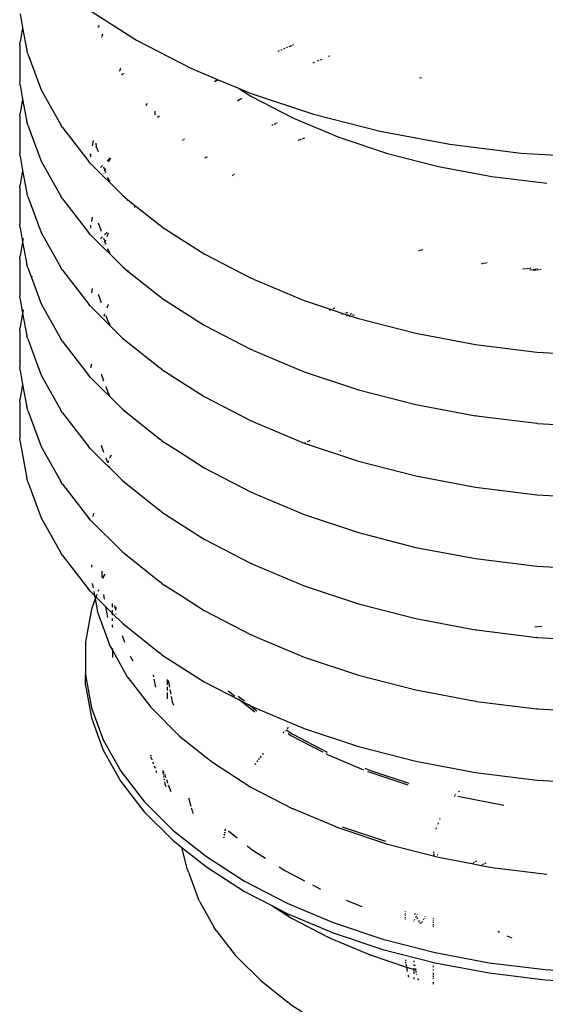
# Model space of a CAD drawing. Extents: x -15886 to -11493, y 1975 to 5059.
# Tile 35 of 47: x -13678 to -13666, y 3089 to 3111. Entities that reach past the tile are written whole.
import ezdxf

# ---------------------------------------------------------------- set-up
doc = ezdxf.new("R2010")
doc.units = 0
doc.header["$MEASUREMENT"] = 0
doc.layers.get('0').update_dxf_attribs({"linetype": 'CONTINUOUS'})

# ---------------------------------------------------------------- blocks, each defined once
blk = doc.blocks.new('A$C72A74DBC')
at = {"color": 2}
for p, q in [((261.351, 283.573), (261.38, 283.413)), ((262.125, 283.632), (262.685, 283.273)), ((261.38, 283.413), (261.351, 283.253)), ((261.381, 283.42), (261.38, 283.413)), ((261.38, 283.413), (261.427, 283.152)), ((262.245, 283.421), (262.24, 283.417)), ((262.261, 283.437), (262.247, 283.423)), ((261.347, 283.216), (261.351, 283.253)), ((262.286, 283.311), (262.283, 283.302)), ((262.296, 283.34), (262.287, 283.315)), ((262.685, 283.273), (263.308, 282.949)), ((261.347, 283.216), (261.347, 282.793)), ((261.439, 283.116), (261.427, 283.152)), ((264.319, 283.149), (264.302, 283.142)), ((264.351, 283.162), (264.335, 283.155)), ((264.383, 283.176), (264.367, 283.169)), ((264.415, 283.189), (264.399, 283.183)), ((264.458, 283.207), (264.43, 283.195)), ((264.482, 283.218), (264.471, 283.213)), ((261.439, 283.116), (261.591, 282.703)), ((264.72, 283.015), (264.703, 283.008)), ((264.772, 283.037), (264.754, 283.029)), ((264.806, 283.051), (264.789, 283.044)), ((264.896, 283.089), (264.883, 283.084)), ((262.489, 282.921), (262.486, 282.916)), ((262.5, 282.942), (262.491, 282.924)), ((262.504, 282.948), (262.502, 282.945)), ((262.536, 282.892), (262.534, 282.89)), ((263.308, 282.949), (263.621, 282.818)), ((261.351, 282.755), (261.347, 282.793)), ((262.521, 282.88), (262.513, 282.872)), ((262.532, 282.889), (262.523, 282.882)), ((263.596, 282.805), (263.576, 282.794)), ((263.621, 282.818), (263.601, 282.807)), ((263.621, 282.818), (263.853, 282.721)), ((265.948, 282.84), (265.924, 282.835)), ((261.351, 282.755), (261.38, 282.596)), ((261.591, 282.703), (261.817, 282.301)), ((263.853, 282.721), (263.995, 282.629)), ((263.853, 282.721), (263.985, 282.665)), ((261.38, 282.596), (261.351, 282.436)), ((261.381, 282.603), (261.38, 282.596)), ((261.38, 282.596), (261.427, 282.335)), ((263.847, 282.578), (263.837, 282.572)), ((263.866, 282.59), (263.852, 282.581)), ((263.879, 282.598), (263.871, 282.593)), ((263.889, 282.605), (263.883, 282.601)), ((263.985, 282.665), (264.71, 282.424)), ((263.995, 282.629), (264.474, 282.381)), ((262.805, 282.546), (262.787, 282.522)), ((262.895, 282.456), (262.895, 282.415)), ((261.347, 282.399), (261.351, 282.436)), ((261.347, 282.399), (261.347, 281.975)), ((261.439, 282.299), (261.427, 282.335)), ((262.949, 282.402), (262.926, 282.384)), ((264.481, 282.378), (264.474, 282.381)), ((264.481, 282.378), (265, 282.16)), ((264.71, 282.424), (265.475, 282.227)), ((261.439, 282.299), (261.591, 281.886)), ((261.836, 282.269), (261.817, 282.301)), ((261.836, 282.269), (262.133, 281.885)), ((264.244, 282.3), (264.232, 282.295)), ((264.274, 282.313), (264.256, 282.305)), ((264.294, 282.321), (264.279, 282.315)), ((265.475, 282.227), (266.271, 282.078)), ((262.187, 282.12), (262.176, 282.062)), ((263.22, 282.13), (263.21, 282.123)), ((263.229, 282.137), (263.222, 282.132)), ((263.233, 282.141), (263.231, 282.139)), ((264.565, 282.133), (264.533, 282.12)), ((264.606, 282.15), (264.578, 282.139)), ((265, 282.16), (265.557, 281.974)), ((262.217, 282.09), (262.224, 282.05)), ((262.224, 282.047), (262.224, 282.05)), ((262.225, 282.043), (262.224, 282.047)), ((262.225, 282.043), (262.244, 281.995)), ((266.271, 282.078), (267.09, 281.977)), ((261.351, 281.938), (261.347, 281.975)), ((261.351, 281.938), (261.38, 281.779)), ((261.591, 281.886), (261.817, 281.484)), ((262.158, 281.857), (262.133, 281.885)), ((262.157, 281.959), (262.158, 281.962)), ((262.157, 281.959), (262.158, 281.936)), ((262.159, 281.969), (262.158, 281.966)), ((262.158, 281.962), (262.158, 281.966)), ((262.383, 281.924), (262.349, 281.89)), ((262.386, 281.921), (262.361, 281.877)), ((263.478, 281.926), (263.466, 281.919)), ((263.488, 281.931), (263.48, 281.927)), ((263.494, 281.934), (263.491, 281.933)), ((265.557, 281.974), (266.143, 281.824)), ((267.09, 281.977), (267.923, 281.926)), ((261.38, 281.779), (261.351, 281.619)), ((261.381, 281.786), (261.38, 281.779)), ((261.38, 281.779), (261.427, 281.517)), ((262.158, 281.857), (262.522, 281.494)), ((262.294, 281.835), (262.272, 281.814)), ((262.308, 281.821), (262.323, 281.779)), ((262.323, 281.779), (262.319, 281.767)), ((262.331, 281.798), (262.323, 281.779)), ((262.323, 281.779), (262.333, 281.754)), ((266.143, 281.824), (266.754, 281.709)), ((262.31, 281.743), (262.309, 281.74)), ((262.352, 281.702), (262.356, 281.689)), ((262.357, 281.688), (262.356, 281.689)), ((262.358, 281.683), (262.357, 281.688)), ((262.358, 281.683), (262.377, 281.651)), ((263.787, 281.722), (263.778, 281.717)), ((263.792, 281.725), (263.789, 281.724)), ((263.804, 281.733), (263.794, 281.727)), ((266.754, 281.709), (267.382, 281.632)), ((261.347, 281.582), (261.351, 281.619)), ((261.347, 281.582), (261.347, 281.159)), ((261.439, 281.482), (261.427, 281.517)), ((261.439, 281.482), (261.591, 281.069)), ((261.836, 281.452), (261.817, 281.484)), ((261.836, 281.452), (262.133, 281.067)), ((262.522, 281.494), (262.585, 281.444)), ((262.578, 281.434), (262.585, 281.444)), ((262.585, 281.444), (262.677, 281.37)), ((262.677, 281.37), (262.657, 281.354)), ((262.677, 281.37), (262.949, 281.155)), ((262.176, 281.245), (262.167, 281.194)), ((261.351, 281.121), (261.347, 281.159)), ((261.351, 281.121), (261.38, 280.962)), ((262.157, 281.142), (262.158, 281.145)), ((262.157, 281.142), (262.158, 281.118)), ((262.159, 281.152), (262.158, 281.148)), ((262.158, 281.145), (262.158, 281.148)), ((262.244, 281.177), (262.279, 281.082)), ((262.976, 281.134), (262.949, 281.155)), ((262.976, 281.134), (263.46, 280.824)), ((261.387, 280.999), (261.38, 280.962)), ((261.591, 281.069), (261.817, 280.667)), ((262.158, 281.04), (262.133, 281.067)), ((262.158, 281.04), (262.522, 280.677)), ((262.293, 281.018), (262.272, 280.997)), ((262.308, 281.003), (262.323, 280.962)), ((262.348, 281.073), (262.318, 281.043)), ((262.33, 280.981), (262.323, 280.962)), ((262.356, 281.051), (262.344, 281.017)), ((262.356, 281.051), (262.357, 281.053)), ((262.357, 281.053), (262.358, 281.057)), ((262.361, 281.06), (262.358, 281.057)), ((261.38, 280.962), (261.351, 280.802)), ((261.38, 280.962), (261.427, 280.701)), ((262.31, 280.926), (262.309, 280.923)), ((262.323, 280.962), (262.319, 280.95)), ((262.323, 280.962), (262.333, 280.936)), ((262.352, 280.884), (262.356, 280.872)), ((262.357, 280.871), (262.356, 280.872)), ((262.359, 280.866), (262.357, 280.871)), ((262.359, 280.866), (262.378, 280.832)), ((265.962, 280.87), (265.928, 280.861)), ((261.347, 280.765), (261.351, 280.802)), ((261.347, 280.765), (261.347, 280.341)), ((263.46, 280.824), (263.997, 280.544)), ((265.919, 280.859), (265.912, 280.857)), ((261.439, 280.664), (261.427, 280.701)), ((261.439, 280.664), (261.48, 280.553)), ((261.836, 280.635), (261.817, 280.667)), ((262.522, 280.677), (262.585, 280.626)), ((266.644, 280.71), (266.634, 280.708)), ((266.687, 280.718), (266.65, 280.711)), ((266.7, 280.721), (266.694, 280.72)), ((267.14, 280.65), (267.107, 280.646)), ((267.179, 280.655), (267.149, 280.652)), ((267.216, 280.641), (267.183, 280.637)), ((267.199, 280.658), (267.189, 280.657)), ((267.256, 280.636), (267.223, 280.632)), ((267.255, 280.646), (267.226, 280.642)), ((267.295, 280.641), (267.265, 280.637)), ((267.275, 280.648), (267.266, 280.647)), ((267.315, 280.643), (267.305, 280.642)), ((261.48, 280.553), (261.478, 280.547)), ((261.48, 280.553), (261.591, 280.251)), ((261.486, 280.568), (261.481, 280.555)), ((261.836, 280.635), (262.133, 280.25)), ((262.585, 280.626), (262.577, 280.617)), ((262.588, 280.631), (262.585, 280.626)), ((262.585, 280.626), (262.949, 280.337)), ((264.023, 280.532), (263.997, 280.544)), ((264.023, 280.532), (264.605, 280.289)), ((262.176, 280.428), (262.167, 280.378)), ((261.351, 280.304), (261.347, 280.341)), ((261.351, 280.304), (261.38, 280.144)), ((262.244, 280.36), (262.278, 280.266)), ((262.976, 280.317), (262.949, 280.337)), ((262.976, 280.317), (263.46, 280.007)), ((261.591, 280.251), (261.817, 279.849)), ((262.158, 280.223), (262.133, 280.25)), ((262.158, 280.223), (262.522, 279.859)), ((262.356, 280.234), (262.344, 280.201)), ((262.356, 280.234), (262.357, 280.236)), ((262.357, 280.236), (262.358, 280.24)), ((262.361, 280.243), (262.358, 280.24)), ((264.605, 280.289), (264.913, 280.186)), ((264.913, 280.186), (264.892, 280.176)), ((264.917, 280.187), (264.913, 280.186)), ((264.913, 280.186), (265.058, 280.137)), ((264.952, 280.202), (264.931, 280.193)), ((261.38, 280.144), (261.351, 279.984)), ((261.38, 280.144), (261.427, 279.883)), ((261.387, 280.182), (261.381, 280.151)), ((262.319, 280.132), (262.309, 280.105)), ((262.333, 280.119), (262.356, 280.055)), ((265.04, 280.132), (265.034, 280.129)), ((265.058, 280.137), (265.04, 280.132)), ((265.062, 280.139), (265.058, 280.137)), ((265.058, 280.137), (265.109, 280.12)), ((265.101, 280.152), (265.078, 280.144)), ((265.109, 280.12), (265.087, 280.111)), ((265.113, 280.122), (265.109, 280.12)), ((265.109, 280.12), (265.14, 280.11)), ((265.14, 280.11), (265.118, 280.101)), ((265.148, 280.137), (265.127, 280.128)), ((265.143, 280.112), (265.14, 280.11)), ((265.14, 280.11), (265.227, 280.081)), ((265.178, 280.126), (265.157, 280.118)), ((265.227, 280.081), (265.883, 279.913)), ((261.347, 279.947), (261.351, 279.984)), ((262.357, 280.053), (262.356, 280.055)), ((262.359, 280.049), (262.357, 280.053)), ((262.359, 280.049), (262.378, 280.015)), ((263.46, 280.007), (263.997, 279.728)), ((261.347, 279.947), (261.347, 279.524)), ((261.439, 279.848), (261.427, 279.883)), ((261.439, 279.848), (261.48, 279.736)), ((261.836, 279.818), (261.817, 279.849)), ((262.522, 279.859), (262.949, 279.52)), ((265.883, 279.913), (266.566, 279.784)), ((261.48, 279.736), (261.478, 279.73)), ((261.481, 279.738), (261.48, 279.736)), ((261.48, 279.736), (261.591, 279.435)), ((261.836, 279.818), (262.133, 279.433)), ((266.566, 279.784), (267.268, 279.698)), ((264.023, 279.716), (263.997, 279.728)), ((264.023, 279.716), (264.605, 279.472)), ((267.268, 279.698), (267.983, 279.655)), ((261.351, 279.487), (261.347, 279.524)), ((262.167, 279.56), (262.159, 279.518)), ((262.976, 279.5), (262.949, 279.52)), ((261.351, 279.487), (261.38, 279.327)), ((261.591, 279.435), (261.817, 279.033)), ((262.158, 279.406), (262.133, 279.433)), ((262.158, 279.406), (262.522, 279.043)), ((262.279, 279.449), (262.308, 279.369)), ((262.976, 279.5), (263.46, 279.19)), ((263.09, 279.439), (263.088, 279.437)), ((264.605, 279.472), (265.227, 279.265)), ((261.38, 279.327), (261.351, 279.168)), ((261.381, 279.334), (261.38, 279.327)), ((261.38, 279.327), (261.427, 279.066)), ((262.333, 279.302), (262.356, 279.238)), ((262.357, 279.236), (262.356, 279.238)), ((262.358, 279.232), (262.357, 279.236)), ((262.358, 279.232), (262.376, 279.203)), ((263.46, 279.19), (263.997, 278.911)), ((265.227, 279.265), (265.883, 279.096)), ((261.347, 279.131), (261.351, 279.168)), ((261.347, 279.131), (261.347, 278.707)), ((261.439, 279.03), (261.427, 279.066)), ((265.883, 279.096), (266.566, 278.968)), ((261.439, 279.03), (261.591, 278.617)), ((261.836, 279.001), (261.817, 279.033)), ((261.836, 279.001), (262.133, 278.616)), ((262.522, 279.043), (262.949, 278.704)), ((266.579, 278.966), (266.566, 278.968)), ((266.579, 278.966), (267.268, 278.882)), ((264.023, 278.898), (263.997, 278.911)), ((264.023, 278.898), (264.605, 278.655)), ((267.276, 278.881), (267.268, 278.882)), ((267.276, 278.881), (267.985, 278.838)), ((261.351, 278.67), (261.347, 278.707)), ((261.351, 278.67), (261.427, 278.249)), ((261.591, 278.617), (261.817, 278.216)), ((262.158, 278.589), (262.133, 278.616)), ((262.279, 278.631), (262.308, 278.552)), ((262.976, 278.682), (262.949, 278.704)), ((262.976, 278.682), (263.164, 278.562)), ((264.605, 278.655), (265.227, 278.447)), ((264.621, 278.662), (264.61, 278.656)), ((264.667, 278.685), (264.64, 278.671)), ((262.158, 278.589), (262.522, 278.225)), ((262.393, 278.516), (262.38, 278.492)), ((263.164, 278.562), (263.163, 278.56)), ((263.164, 278.562), (263.46, 278.372)), ((265.023, 278.566), (265.011, 278.561)), ((262.333, 278.485), (262.352, 278.433)), ((262.365, 278.453), (262.356, 278.429)), ((262.375, 278.387), (262.377, 278.382)), ((262.376, 278.484), (262.38, 278.492)), ((265.227, 278.447), (265.883, 278.279)), ((263.46, 278.372), (263.997, 278.093)), ((265.883, 278.279), (266.566, 278.15)), ((261.439, 278.213), (261.427, 278.249)), ((261.439, 278.213), (261.591, 277.8)), ((261.836, 278.183), (261.817, 278.216)), ((261.836, 278.183), (262.133, 277.798)), ((262.522, 278.225), (262.949, 277.886)), ((264.023, 278.081), (263.997, 278.093)), ((264.023, 278.081), (264.605, 277.837)), ((266.566, 278.15), (267.268, 278.064)), ((267.268, 278.064), (267.983, 278.021)), ((262.191, 277.851), (262.185, 277.815)), ((262.976, 277.866), (262.949, 277.886)), ((262.976, 277.866), (263.46, 277.556)), ((264.605, 277.837), (265.227, 277.63)), ((261.591, 277.8), (261.817, 277.398)), ((262.158, 277.771), (262.133, 277.798)), ((262.158, 277.771), (262.522, 277.408)), ((265.227, 277.63), (265.883, 277.461)), ((263.46, 277.556), (263.997, 277.277)), ((261.836, 277.367), (261.817, 277.398)), ((261.836, 277.367), (262.133, 276.982)), ((262.522, 277.408), (262.949, 277.069)), ((265.883, 277.461), (266.566, 277.333)), ((262.169, 277.259), (262.169, 277.235)), ((264.023, 277.264), (263.997, 277.277)), ((264.023, 277.264), (264.605, 277.021)), ((266.566, 277.333), (267.268, 277.247)), ((262.288, 277.19), (262.288, 277.116)), ((262.322, 277.155), (262.304, 277.123)), ((267.268, 277.247), (267.983, 277.203)), ((262.178, 277.048), (262.187, 276.996)), ((262.304, 277.123), (262.298, 277.106)), ((262.976, 277.048), (262.949, 277.069)), ((262.976, 277.048), (263.189, 276.912)), ((262.158, 276.955), (262.133, 276.982)), ((262.158, 276.955), (262.203, 276.91)), ((262.195, 276.956), (262.203, 276.91)), ((262.23, 276.921), (262.219, 276.894)), ((262.25, 276.976), (262.243, 276.957)), ((262.305, 276.921), (262.314, 276.869)), ((263.189, 276.914), (263.189, 276.912)), ((264.605, 277.021), (265.227, 276.813)), ((262.21, 276.87), (262.168, 276.754)), ((262.203, 276.91), (262.21, 276.87)), ((262.203, 276.91), (262.219, 276.894)), ((262.219, 276.894), (262.21, 276.87)), ((262.21, 276.87), (262.237, 276.723)), ((262.219, 276.894), (262.33, 276.783)), ((262.408, 276.775), (262.408, 276.818)), ((263.189, 276.912), (263.187, 276.907)), ((263.189, 276.912), (263.46, 276.738)), ((265.227, 276.813), (265.883, 276.645)), ((262.168, 276.754), (262.099, 276.378)), ((262.24, 276.711), (262.237, 276.723)), ((262.24, 276.711), (262.375, 276.345)), ((262.33, 276.783), (262.352, 276.658)), ((262.33, 276.783), (262.408, 276.705)), ((262.408, 276.705), (262.408, 276.743)), ((262.408, 276.686), (262.408, 276.705)), ((262.408, 276.705), (262.522, 276.591)), ((262.432, 276.794), (262.442, 276.742)), ((262.449, 276.777), (262.442, 276.742)), ((262.442, 276.742), (262.442, 276.741)), ((262.449, 276.702), (262.45, 276.696)), ((263.46, 276.738), (263.997, 276.459)), ((262.408, 276.621), (262.408, 276.648)), ((262.408, 276.553), (262.408, 276.575)), ((262.522, 276.591), (262.949, 276.252)), ((265.883, 276.645), (266.566, 276.516)), ((262.407, 276.545), (262.408, 276.551)), ((262.408, 276.551), (262.408, 276.553)), ((262.408, 276.551), (262.408, 276.542)), ((266.579, 276.515), (266.566, 276.516)), ((266.579, 276.515), (267.268, 276.43)), ((267.317, 276.554), (267.246, 276.546)), ((267.317, 276.554), (267.322, 276.554)), ((262.099, 276.378), (262.099, 276)), ((262.519, 276.451), (262.547, 276.374)), ((264.023, 276.447), (263.997, 276.459)), ((264.023, 276.447), (264.605, 276.203)), ((267.276, 276.429), (267.268, 276.43)), ((267.276, 276.429), (267.985, 276.386)), ((262.38, 276.334), (262.375, 276.345)), ((262.38, 276.334), (262.408, 276.283)), ((262.408, 276.304), (262.408, 276.293)), ((262.408, 276.286), (262.408, 276.283)), ((262.408, 276.283), (262.408, 276.199)), ((262.408, 276.283), (262.579, 275.979)), ((262.976, 276.231), (262.949, 276.252)), ((262.611, 276.215), (262.641, 276.162)), ((262.976, 276.231), (263.46, 275.921)), ((264.605, 276.203), (265.227, 275.996)), ((262.099, 275.883), (262.099, 276)), ((262.099, 276), (262.168, 275.624)), ((262.586, 275.969), (262.579, 275.979)), ((262.586, 275.969), (262.848, 275.629)), ((262.875, 276.001), (262.879, 275.976)), ((262.884, 275.95), (262.9, 275.86)), ((263.034, 275.948), (263.034, 275.887)), ((263.048, 275.934), (263.062, 275.86)), ((263.46, 275.921), (263.876, 275.705)), ((265.227, 275.996), (265.883, 275.827)), ((262.099, 275.883), (262.168, 275.507)), ((263.034, 275.865), (263.034, 275.821)), ((263.034, 275.8), (263.034, 275.726)), ((263.066, 275.833), (263.076, 275.779)), ((263.733, 275.818), (263.806, 275.76)), ((265.883, 275.827), (266.566, 275.699)), ((263.081, 275.753), (263.092, 275.691)), ((263.092, 275.691), (263.106, 275.654)), ((263.847, 275.758), (263.92, 275.701)), ((263.851, 275.724), (263.876, 275.705)), ((263.876, 275.705), (264.038, 275.576)), ((263.876, 275.705), (263.99, 275.645)), ((266.579, 275.697), (266.566, 275.699)), ((266.579, 275.697), (267.268, 275.613)), ((262.168, 275.624), (262.304, 275.255)), ((262.856, 275.621), (262.848, 275.629)), ((262.856, 275.621), (263.178, 275.298)), ((263.966, 275.664), (263.99, 275.645)), ((263.99, 275.645), (264.062, 275.588)), ((263.99, 275.645), (263.997, 275.642)), ((264.023, 275.629), (263.997, 275.642)), ((264.023, 275.629), (264.605, 275.386)), ((267.276, 275.612), (267.268, 275.613)), ((267.276, 275.612), (267.985, 275.569)), ((262.168, 275.507), (262.304, 275.137)), ((264.37, 275.345), (264.361, 275.336)), ((264.362, 275.335), (264.371, 275.345)), ((264.386, 275.361), (264.381, 275.356)), ((264.382, 275.355), (264.387, 275.361)), ((264.396, 275.369), (264.399, 275.372)), ((264.396, 275.369), (264.473, 275.32)), ((264.419, 275.394), (264.409, 275.384)), ((264.41, 275.383), (264.42, 275.393)), ((264.424, 275.398), (264.419, 275.394)), ((264.42, 275.393), (264.425, 275.397)), ((264.605, 275.386), (265.227, 275.178)), ((262.304, 275.255), (262.506, 274.896)), ((263.178, 275.298), (263.557, 274.997)), ((264.419, 275.327), (264.45, 275.307)), ((264.45, 275.307), (264.814, 275.118)), ((264.473, 275.32), (264.867, 275.115)), ((262.304, 275.137), (262.506, 274.778)), ((265.227, 275.178), (265.883, 275.01)), ((262.846, 275.083), (262.847, 275.073)), ((262.853, 275.049), (262.85, 275.062)), ((262.858, 275.034), (262.853, 275.049)), ((262.858, 275.034), (262.861, 275.027)), ((262.869, 275.005), (262.877, 274.982)), ((263.565, 274.991), (263.557, 274.997)), ((264.072, 275.017), (264.063, 275.005)), ((264.064, 275.004), (264.073, 275.016)), ((264.092, 275.042), (264.082, 275.029)), ((264.083, 275.029), (264.093, 275.041)), ((264.111, 275.067), (264.101, 275.055)), ((264.102, 275.054), (264.112, 275.066)), ((264.137, 275.1), (264.129, 275.09)), ((264.13, 275.089), (264.138, 275.1)), ((264.852, 275.098), (264.878, 275.085)), ((264.878, 275.085), (265.285, 274.914)), ((265.883, 275.01), (266.566, 274.882)), ((262.506, 274.896), (262.772, 274.551)), ((262.886, 274.958), (262.896, 274.932)), ((262.905, 274.906), (262.915, 274.88)), ((262.982, 274.907), (262.984, 274.897)), ((262.986, 274.885), (262.991, 274.859)), ((262.995, 274.885), (262.992, 274.893)), ((262.995, 274.89), (262.995, 274.885)), ((262.996, 274.883), (262.995, 274.885)), ((262.996, 274.88), (262.996, 274.883)), ((263.565, 274.991), (263.995, 274.715)), ((264.046, 274.983), (264.039, 274.973)), ((264.04, 274.973), (264.047, 274.982)), ((265.297, 274.932), (265.362, 274.905)), ((265.329, 274.895), (265.344, 274.889)), ((265.344, 274.889), (265.791, 274.74)), ((265.362, 274.905), (265.801, 274.758)), ((262.506, 274.778), (262.772, 274.433)), ((262.993, 274.844), (262.996, 274.828)), ((262.996, 274.88), (262.997, 274.879)), ((262.999, 274.811), (263, 274.807)), ((263, 274.805), (263, 274.807)), ((263.001, 274.804), (263, 274.805)), ((263.001, 274.804), (263.001, 274.801)), ((263.003, 274.793), (263.001, 274.801)), ((263.003, 274.862), (263.018, 274.824)), ((263.014, 274.752), (263.008, 274.773)), ((263.026, 274.802), (263.034, 274.779)), ((263.035, 274.777), (263.041, 274.76)), ((266.566, 274.882), (267.268, 274.795)), ((267.268, 274.795), (267.983, 274.752)), ((263.022, 274.717), (263.014, 274.75)), ((263.048, 274.741), (263.077, 274.663)), ((263.995, 274.715), (264.474, 274.467)), ((266.384, 274.673), (266.372, 274.661)), ((262.772, 274.551), (263.099, 274.223)), ((263.279, 274.59), (263.306, 274.495)), ((266.328, 274.616), (266.32, 274.606)), ((266.326, 274.599), (266.327, 274.598)), ((266.339, 274.628), (266.333, 274.622)), ((266.365, 274.609), (266.381, 274.605)), ((266.381, 274.605), (266.891, 274.509)), ((262.772, 274.433), (263.099, 274.106)), ((263.311, 274.478), (263.324, 274.434)), ((264.481, 274.464), (264.474, 274.467)), ((264.481, 274.464), (265, 274.246)), ((263.326, 274.428), (263.33, 274.413)), ((266.157, 274.355), (266.153, 274.344)), ((263.099, 274.223), (263.484, 273.918)), ((263.7, 274.224), (263.698, 274.216)), ((263.699, 274.215), (263.701, 274.223)), ((263.702, 274.237), (263.701, 274.231)), ((263.702, 274.23), (263.703, 274.236)), ((263.737, 274.212), (263.837, 274.132)), ((265, 274.246), (265.557, 274.06)), ((265.04, 274.261), (265.537, 274.095)), ((266.117, 274.246), (266.111, 274.232)), ((266.138, 274.304), (266.133, 274.29)), ((263.099, 274.106), (263.202, 274.024)), ((263.685, 274.142), (263.683, 274.132)), ((263.685, 274.133), (263.686, 274.142)), ((263.692, 274.181), (263.689, 274.162)), ((263.69, 274.161), (263.693, 274.18)), ((263.695, 274.199), (263.694, 274.19)), ((263.695, 274.189), (263.696, 274.198)), ((263.265, 273.783), (263.202, 274.024)), ((263.202, 274.024), (263.484, 273.8)), ((263.952, 274.04), (263.99, 274.01)), ((263.993, 274.008), (263.99, 274.01)), ((263.997, 274.005), (263.993, 274.008)), ((263.997, 274.005), (264.161, 273.901)), ((265.557, 274.06), (266.143, 273.91)), ((263.484, 273.918), (263.922, 273.637)), ((266.085, 273.972), (266.085, 273.96)), ((266.085, 273.95), (266.085, 273.941)), ((266.085, 273.934), (266.085, 273.928)), ((266.087, 273.949), (266.089, 273.94)), ((266.09, 273.932), (266.092, 273.926)), ((266.128, 273.939), (266.136, 273.937)), ((266.143, 273.91), (266.525, 273.838)), ((263.279, 273.741), (263.265, 273.783)), ((263.484, 273.8), (263.922, 273.52)), ((264.318, 273.8), (264.382, 273.759)), ((264.382, 273.759), (264.606, 273.642)), ((266.525, 273.838), (266.523, 273.837)), ((266.526, 273.839), (266.525, 273.838)), ((266.525, 273.838), (266.632, 273.818)), ((266.549, 273.851), (266.539, 273.845)), ((266.577, 273.865), (266.562, 273.857)), ((266.632, 273.818), (266.63, 273.817)), ((266.634, 273.819), (266.632, 273.818)), ((266.632, 273.818), (266.754, 273.795)), ((266.656, 273.831), (266.646, 273.825)), ((266.684, 273.845), (266.669, 273.837)), ((266.754, 273.795), (267.382, 273.718)), ((263.279, 273.741), (263.39, 273.438)), ((263.922, 273.637), (264.408, 273.384)), ((264.699, 273.594), (264.791, 273.546)), ((263.409, 273.4), (263.39, 273.438)), ((263.922, 273.52), (264.234, 273.357)), ((265.084, 273.421), (265.264, 273.345)), ((263.409, 273.4), (263.574, 273.106)), ((264.234, 273.357), (264.459, 273.213)), ((264.234, 273.357), (264.29, 273.328)), ((264.29, 273.328), (264.432, 273.237)), ((264.29, 273.328), (264.408, 273.267)), ((264.408, 273.384), (264.937, 273.162)), ((264.408, 273.267), (264.937, 273.045)), ((264.459, 273.213), (264.886, 272.991)), ((265.766, 273.284), (265.766, 273.291)), ((265.766, 273.259), (265.766, 273.268)), ((265.766, 273.242), (265.766, 273.251)), ((265.766, 273.215), (265.766, 273.224)), ((265.766, 273.198), (265.766, 273.206)), ((265.868, 273.198), (265.863, 273.19)), ((265.868, 273.265), (265.873, 273.256)), ((265.881, 273.221), (265.877, 273.213)), ((265.883, 273.238), (265.887, 273.231)), ((265.887, 273.231), (265.885, 273.229)), ((265.889, 273.236), (265.887, 273.231)), ((265.887, 273.231), (265.889, 273.228)), ((265.894, 273.218), (265.9, 273.207)), ((265.901, 273.256), (265.897, 273.25)), ((265.971, 273.198), (265.967, 273.19)), ((265.979, 273.213), (265.975, 273.206)), ((265.991, 273.233), (265.987, 273.227)), ((266.082, 273.21), (266.082, 273.202)), ((263.598, 273.072), (263.574, 273.106)), ((264.937, 273.162), (265.504, 272.973)), ((265.859, 273.182), (265.855, 273.175)), ((265.912, 273.186), (265.918, 273.176)), ((265.913, 273.186), (265.922, 273.175)), ((265.93, 273.164), (265.939, 273.154)), ((265.949, 273.159), (265.945, 273.153)), ((265.958, 273.175), (265.953, 273.167)), ((266.082, 273.186), (266.082, 273.178)), ((266.082, 273.169), (266.082, 273.16)), ((266.082, 273.143), (266.082, 273.134)), ((266.082, 273.125), (266.082, 273.117)), ((263.598, 273.072), (263.814, 272.791)), ((264.873, 273.001), (264.896, 272.989)), ((264.895, 272.986), (264.886, 272.991)), ((264.895, 272.986), (265.359, 272.792)), ((264.937, 273.045), (265.504, 272.856)), ((265.504, 272.973), (266.102, 272.82)), ((266.823, 273.063), (266.841, 273.053)), ((266.924, 273.011), (266.983, 272.986)), ((265.504, 272.856), (266.102, 272.702)), ((263.841, 272.762), (263.814, 272.791)), ((263.841, 272.762), (264.106, 272.498)), ((265.349, 272.798), (265.368, 272.789)), ((265.359, 272.792), (265.368, 272.789)), ((265.37, 272.789), (265.368, 272.789)), ((265.372, 272.788), (265.37, 272.789)), ((265.372, 272.788), (265.775, 272.653)), ((266.102, 272.82), (266.724, 272.703)), ((265.766, 272.737), (265.766, 272.723)), ((265.766, 272.71), (265.766, 272.704)), ((265.766, 272.704), (265.767, 272.697)), ((265.769, 272.686), (265.774, 272.662)), ((265.775, 272.657), (265.775, 272.653)), ((265.775, 272.653), (265.78, 272.63)), ((265.775, 272.653), (265.853, 272.628)), ((265.853, 272.628), (265.856, 272.626)), ((265.864, 272.708), (265.864, 272.724)), ((265.864, 272.668), (265.864, 272.681)), ((265.864, 272.629), (265.864, 272.64)), ((265.869, 272.679), (265.871, 272.667)), ((265.877, 272.637), (265.879, 272.625)), ((266.08, 272.668), (266.08, 272.653)), ((266.102, 272.702), (266.724, 272.585)), ((266.724, 272.703), (267.364, 272.624)), ((265.781, 272.624), (265.785, 272.601)), ((265.793, 272.559), (265.794, 272.549)), ((265.794, 272.549), (265.796, 272.543)), ((265.797, 272.542), (265.799, 272.537)), ((265.861, 272.625), (265.856, 272.626)), ((265.861, 272.625), (265.863, 272.624)), ((265.864, 272.602), (265.864, 272.624)), ((265.864, 272.575), (265.864, 272.596)), ((265.864, 272.521), (265.864, 272.535)), ((265.864, 272.515), (265.864, 272.519)), ((265.88, 272.62), (265.883, 272.606)), ((265.883, 272.601), (265.886, 272.589)), ((265.888, 272.575), (265.89, 272.567)), ((265.904, 272.523), (265.907, 272.516)), ((265.907, 272.514), (265.912, 272.501)), ((266.08, 272.625), (266.08, 272.613)), ((266.08, 272.585), (266.08, 272.574)), ((266.08, 272.569), (266.08, 272.555)), ((266.08, 272.55), (266.08, 272.539)), ((266.08, 272.526), (266.08, 272.518)), ((266.724, 272.585), (267.364, 272.507)), ((267.364, 272.624), (268.015, 272.585)), ((264.106, 272.498), (264.416, 272.251)), ((266.08, 272.478), (266.08, 272.471)), ((266.08, 272.47), (266.08, 272.458)), ((267.364, 272.507), (268.015, 272.467)), ((264.444, 272.229), (264.416, 272.251)), ((264.444, 272.229), (264.795, 272.004))]:
    blk.add_line(p, q, dxfattribs=at)

msp = doc.modelspace()

# ---------------------------------------------------------------- block references
at = {"xscale": 2, "yscale": 2, "zscale": 2}
msp.add_blockref('A$C72A74DBC', (-14200.758, 2544.209, 0), dxfattribs=at)

doc.saveas('drawing.dxf')
